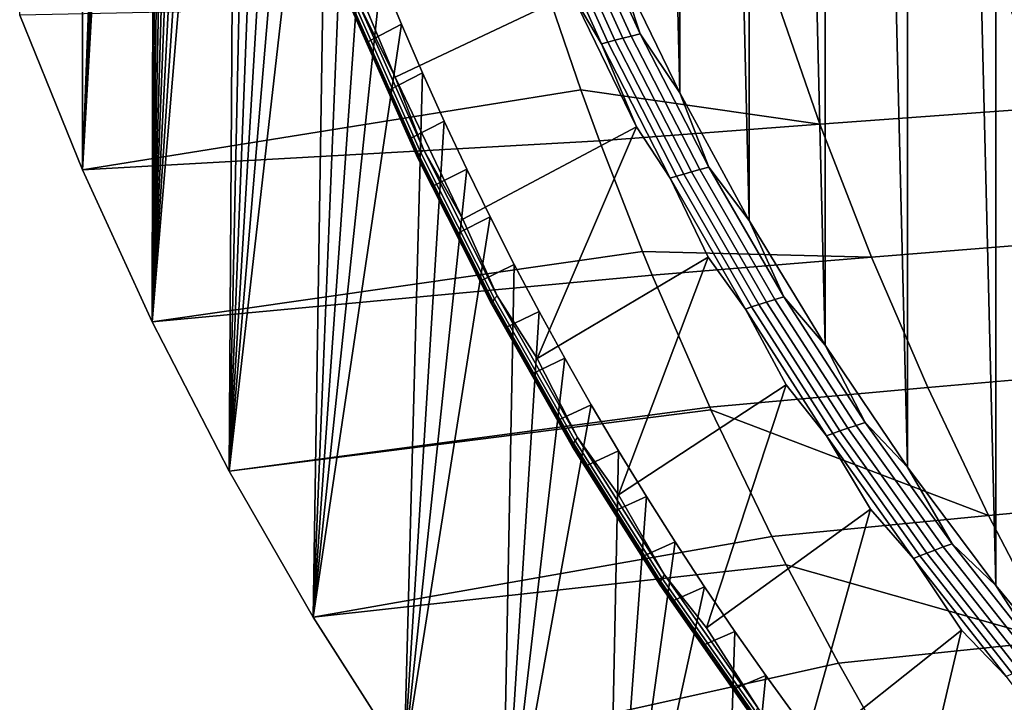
# Model space of a CAD drawing. Header units: metres. Extents: x -240 to 45, y -77 to 27.
# Tile 2 of 256: x -238.57 to -232.84, y -11.52 to -7.54. Entities that reach past the tile are written whole.
import ezdxf

# ---------------------------------------------------------------- set-up
doc = ezdxf.new("R2010")
doc.units = ezdxf.units.M
doc.layers.add('solid_102011X2', color=7, linetype='CONTINUOUS')

msp = doc.modelspace()

# ---------------------------------------------------------------- linework, layer by layer
at = {"layer": 'solid_102011X2'}
for points in [[(-232.334106, -11.506262, 276.125427), (-232.883957, 10.839561, 276.262512), (-232.333374, 11.507111, 276.125244)], [(-232.884674, -10.838661, 276.262695), (-233.399139, 10.150383, 276.390961), (-232.883957, 10.839561, 276.262512)], [(-232.334106, -11.506262, 276.125427), (-232.884674, -10.838661, 276.262695), (-232.883957, 10.839561, 276.262512)], [(-233.399796, -10.149451, 276.391113), (-233.878204, 9.441399, 276.510406), (-233.399139, 10.150383, 276.390961)], [(-232.884674, -10.838661, 276.262695), (-233.399796, -10.149451, 276.391113), (-233.399139, 10.150383, 276.390961)], [(-233.878799, -9.440455, 276.510559), (-234.32045, 8.714489, 276.620667), (-233.878204, 9.441399, 276.510406)], [(-233.399796, -10.149451, 276.391113), (-233.878799, -9.440455, 276.510559), (-233.878204, 9.441399, 276.510406)], [(-237.884644, 0.155531, 280.601166), (-238.205933, -8.417896, 280.681274), (-238.205917, 8.417899, 280.681274), (-237.798721, 9.303536, 280.579742)], [(-234.320984, -8.713538, 276.620819), (-234.72522, 7.971529, 276.721588), (-234.32045, 8.714489, 276.620667)], [(-233.878799, -9.440455, 276.510559), (-234.320984, -8.713538, 276.620819), (-234.32045, 8.714489, 276.620667)], [(-238.205933, -8.417896, 280.681274), (-238.570862, -7.518654, 280.772247), (-238.205917, 8.417899, 280.681274)], [(-234.725739, -7.970541, 276.72171), (-235.092194, 7.214299, 276.81308), (-234.72522, 7.971529, 276.721588)], [(-234.320984, -8.713538, 276.620819), (-234.725739, -7.970541, 276.72171), (-234.72522, 7.971529, 276.721588)], [(-234.725739, -7.970541, 276.72171), (-235.092682, -7.213228, 276.813202), (-235.092194, 7.214299, 276.81308)], [(-237.884644, 0.155531, 280.601166), (-237.884689, -0.148447, 280.601166), (-238.205933, -8.417896, 280.681274)], [(-237.884689, -0.148447, 280.601166), (-237.879974, -0.452304, 280.600006), (-238.205933, -8.417896, 280.681274)], [(-237.879974, -0.452304, 280.600006), (-237.870483, -0.756089, 280.597626), (-238.205933, -8.417896, 280.681274)], [(-237.870483, -0.756089, 280.597626), (-237.856216, -1.059741, 280.594086), (-238.205933, -8.417896, 280.681274)], [(-237.856216, -1.059741, 280.594086), (-237.837219, -1.362986, 280.589355), (-238.205933, -8.417896, 280.681274)], [(-237.837219, -1.362986, 280.589355), (-237.813461, -1.665774, 280.583405), (-238.205933, -8.417896, 280.681274)], [(-237.784943, -1.968166, 280.576324), (-237.798721, -9.303532, 280.579742), (-238.205933, -8.417896, 280.681274), (-237.813461, -1.665774, 280.583405)], [(-237.784943, -1.968166, 280.576324), (-237.751694, -2.270114, 280.568024), (-237.798721, -9.303532, 280.579742)], [(-237.751694, -2.270114, 280.568024), (-237.713699, -2.571653, 280.558533), (-237.798721, -9.303532, 280.579742)], [(-237.713699, -2.571653, 280.558533), (-237.670959, -2.872737, 280.547882), (-237.798721, -9.303532, 280.579742)], [(-237.670959, -2.872737, 280.547882), (-237.623459, -3.173259, 280.536041), (-237.798721, -9.303532, 280.579742)], [(-237.623459, -3.173259, 280.536041), (-237.571198, -3.473329, 280.52301), (-237.798721, -9.303532, 280.579742)], [(-237.571198, -3.473329, 280.52301), (-237.514206, -3.772784, 280.50882), (-237.798721, -9.303532, 280.579742)], [(-237.514206, -3.772784, 280.50882), (-237.452515, -4.071314, 280.493439), (-237.798721, -9.303532, 280.579742)], [(-237.452515, -4.071314, 280.493439), (-237.386108, -4.368975, 280.476868), (-237.798721, -9.303532, 280.579742)], [(-237.315018, -4.665719, 280.459137), (-237.350021, -10.172889, 280.467865), (-237.798721, -9.303532, 280.579742), (-237.386108, -4.368975, 280.476868)], [(-237.315018, -4.665719, 280.459137), (-237.239243, -4.961374, 280.440247), (-237.350021, -10.172889, 280.467865)], [(-237.239243, -4.961374, 280.440247), (-237.158829, -5.255964, 280.420197), (-237.350021, -10.172889, 280.467865)], [(-237.158829, -5.255964, 280.420197), (-237.07373, -5.549488, 280.398987), (-237.350021, -10.172889, 280.467865)], [(-237.07373, -5.549488, 280.398987), (-236.983932, -5.84191, 280.376587), (-237.350021, -10.172889, 280.467865)], [(-236.983932, -5.84191, 280.376587), (-236.88945, -6.133321, 280.353027), (-237.350021, -10.172889, 280.467865)], [(-236.790298, -6.423544, 280.328308), (-236.860855, -11.023323, 280.345917), (-237.350021, -10.172889, 280.467865), (-236.88945, -6.133321, 280.353027)], [(-236.790298, -6.423544, 280.328308), (-236.686523, -6.712355, 280.302429), (-236.860855, -11.023323, 280.345917)], [(-236.736145, -7.037309, 278.927124), (-235.693161, -6.603248, 277.113861), (-235.354721, -7.392172, 277.029449), (-236.383392, -7.878871, 278.839203)], [(-236.686523, -6.712355, 280.302429), (-236.57811, -6.999824, 280.275421), (-236.860855, -11.023323, 280.345917)], [(-235.543228, -6.883098, 277.038177), (-235.506577, -6.873834, 276.995544), (-235.144608, -7.67501, 276.905273), (-235.181274, -7.685456, 276.947937)], [(-235.506577, -6.873834, 276.995544), (-235.465347, -6.863957, 276.957245), (-235.103348, -7.663871, 276.867004), (-235.144608, -7.67501, 276.905273)], [(-235.465347, -6.863957, 276.957245), (-235.420059, -6.853572, 276.923798), (-235.058014, -7.652158, 276.833527), (-235.103348, -7.663871, 276.867004)], [(-235.420059, -6.853572, 276.923798), (-235.371277, -6.842794, 276.895599), (-235.009171, -7.64, 276.805328), (-235.058014, -7.652158, 276.833527)], [(-235.371277, -6.842794, 276.895599), (-235.319626, -6.83176, 276.873047), (-234.957474, -7.627553, 276.782745), (-235.009171, -7.64, 276.805328)], [(-234.957474, -7.627553, 276.782745), (-235.319626, -6.83176, 276.873047), (-235.092682, -7.213228, 276.813202)], [(-235.181274, -7.685456, 276.947937), (-235.354721, -7.392172, 277.029449), (-235.543228, -6.883098, 277.038177)], [(-236.57811, -6.999824, 280.275421), (-236.465088, -7.2859, 280.247223), (-236.860855, -11.023323, 280.345917)], [(-236.60376, -7.436576, 278.936981), (-236.736145, -7.037309, 278.927124), (-236.383392, -7.878871, 278.839203)], [(-234.957474, -7.627553, 276.782745), (-235.092682, -7.213228, 276.813202), (-234.725739, -7.970541, 276.72171)], [(-231.527603, -7.195082, 290.677582), (-232.866425, -7.280948, 288.879608), (-232.599365, -8.057935, 288.726379), (-231.266327, -7.963039, 290.522552)], [(-232.866425, -7.280948, 288.879608), (-234.182449, -7.367518, 287.057587), (-233.909317, -8.153563, 286.906494), (-232.599365, -8.057935, 288.726379)], [(-236.465088, -7.2859, 280.247223), (-236.347412, -7.570509, 280.217896), (-236.860855, -11.023323, 280.345917)], [(-236.543625, -7.673794, 279.24353), (-236.347412, -7.570509, 280.217896), (-236.465088, -7.2859, 280.247223), (-236.662415, -7.391078, 279.273132)], [(-236.635193, -7.481492, 279.208649), (-236.543625, -7.673794, 279.24353), (-236.662415, -7.391078, 279.273132)], [(-236.383392, -7.878871, 278.839203), (-235.354721, -7.392172, 277.029449), (-234.977295, -8.167439, 276.935364), (-235.990021, -8.706265, 278.741119)], [(-234.182449, -7.367518, 287.057587), (-235.473877, -7.454623, 285.210022), (-235.302444, -7.953209, 285.118866), (-233.909317, -8.153563, 286.906494)], [(-235.181274, -7.685456, 276.947937), (-234.977295, -8.167439, 276.935364), (-235.354721, -7.392172, 277.029449)], [(-238.570862, -7.518654, 280.772247), (-238.205933, -8.417896, 280.681274), (-235.302444, -7.953209, 285.118866), (-235.473877, -7.454623, 285.210022)], [(-236.24501, -8.333145, 278.945312), (-236.633301, -7.461845, 279.042114), (-236.621292, -7.450341, 278.988495), (-236.233612, -8.320338, 278.891846)], [(-236.233612, -8.320338, 278.891846), (-236.621292, -7.450341, 278.988495), (-236.60376, -7.436576, 278.936981), (-236.216843, -8.305015, 278.840515)], [(-236.216843, -8.305015, 278.840515), (-236.60376, -7.436576, 278.936981), (-236.383392, -7.878871, 278.839203)], [(-236.251144, -8.350595, 279.055878), (-236.640305, -7.477518, 279.152893), (-236.639664, -7.470942, 279.097137), (-236.25087, -8.343273, 279.000214)], [(-236.245819, -8.355019, 279.111572), (-236.635193, -7.481492, 279.208649), (-236.640305, -7.477518, 279.152893), (-236.251144, -8.350595, 279.055878)], [(-236.25087, -8.343273, 279.000214), (-236.639664, -7.470942, 279.097137), (-236.633301, -7.461845, 279.042114), (-236.24501, -8.333145, 278.945312)], [(-236.245819, -8.355019, 279.111572), (-236.543625, -7.673794, 279.24353), (-236.635193, -7.481492, 279.208649)], [(-236.225082, -7.85377, 280.187378), (-236.331299, -11.85408, 280.213867), (-236.860855, -11.023323, 280.345917), (-236.347412, -7.570509, 280.217896)], [(-236.420288, -7.954983, 279.212769), (-236.225082, -7.85377, 280.187378), (-236.347412, -7.570509, 280.217896), (-236.543625, -7.673794, 279.24353)], [(-235.009171, -7.64, 276.805328), (-234.957474, -7.627553, 276.782745), (-234.557053, -8.403675, 276.682892), (-234.60881, -8.41755, 276.705505)], [(-234.557053, -8.403675, 276.682892), (-234.957474, -7.627553, 276.782745), (-234.725739, -7.970541, 276.72171)], [(-236.245819, -8.355019, 279.111572), (-236.420288, -7.954983, 279.212769), (-236.543625, -7.673794, 279.24353)], [(-235.181274, -7.685456, 276.947937), (-235.144608, -7.67501, 276.905273), (-234.744385, -8.456569, 276.805511), (-234.781082, -8.468207, 276.848145)], [(-235.144608, -7.67501, 276.905273), (-235.103348, -7.663871, 276.867004), (-234.703079, -8.444157, 276.767181), (-234.744385, -8.456569, 276.805511)], [(-235.103348, -7.663871, 276.867004), (-235.058014, -7.652158, 276.833527), (-234.6577, -8.431102, 276.733734), (-234.703079, -8.444157, 276.767181)], [(-235.058014, -7.652158, 276.833527), (-235.009171, -7.64, 276.805328), (-234.60881, -8.41755, 276.705505), (-234.6577, -8.431102, 276.733734)], [(-234.781082, -8.468207, 276.848145), (-234.977295, -8.167439, 276.935364), (-235.181274, -7.685456, 276.947937)], [(-236.292404, -8.234563, 279.180878), (-236.09816, -8.135415, 280.155762), (-236.225082, -7.85377, 280.187378), (-236.420288, -7.954983, 279.212769)], [(-236.225082, -7.85377, 280.187378), (-236.09816, -8.135415, 280.155762), (-236.331299, -11.85408, 280.213867)], [(-236.216843, -8.305015, 278.840515), (-236.383392, -7.878871, 278.839203), (-235.990021, -8.706265, 278.741119)], [(-238.205933, -8.417896, 280.681274), (-235.194397, -8.249759, 285.061432), (-235.302444, -7.953209, 285.118866)], [(-236.245819, -8.355019, 279.111572), (-236.292404, -8.234563, 279.180878), (-236.420288, -7.954983, 279.212769)], [(-235.302444, -7.953209, 285.118866), (-235.194397, -8.249759, 285.061432), (-233.909317, -8.153563, 286.906494)], [(-234.557053, -8.403675, 276.682892), (-234.725739, -7.970541, 276.72171), (-234.320984, -8.713538, 276.620819)], [(-232.599365, -8.057935, 288.726379), (-233.909317, -8.153563, 286.906494), (-233.608749, -8.927083, 286.740204), (-232.30545, -8.822595, 288.55777)], [(-236.09816, -8.135415, 280.155762), (-235.966782, -8.415144, 280.122986), (-236.331299, -11.85408, 280.213867)], [(-236.160004, -8.51248, 279.147888), (-235.966782, -8.415144, 280.122986), (-236.09816, -8.135415, 280.155762), (-236.292404, -8.234563, 279.180878)], [(-235.788757, -9.152615, 278.733795), (-235.990021, -8.706265, 278.741119), (-234.977295, -8.167439, 276.935364), (-235.556427, -9.517821, 278.633026)], [(-234.781082, -8.468207, 276.848145), (-234.561172, -8.927576, 276.831635), (-235.556427, -9.517821, 278.633026), (-234.977295, -8.167439, 276.935364)], [(-233.909317, -8.153563, 286.906494), (-235.194397, -8.249759, 285.061432), (-234.943344, -8.894521, 284.927948), (-233.608749, -8.927083, 286.740204)], [(-238.205933, -8.417896, 280.681274), (-237.798721, -9.303532, 280.579742), (-234.943344, -8.894521, 284.927948), (-235.194397, -8.249759, 285.061432)], [(-236.245819, -8.355019, 279.111572), (-236.160004, -8.51248, 279.147888), (-236.292404, -8.234563, 279.180878)], [(-235.804703, -9.169445, 278.784912), (-236.233612, -8.320338, 278.891846), (-236.216843, -8.305015, 278.840515), (-235.788757, -9.152615, 278.733795)], [(-235.788757, -9.152615, 278.733795), (-236.216843, -8.305015, 278.840515), (-235.990021, -8.706265, 278.741119)], [(-235.820602, -9.202679, 278.948517), (-236.251144, -8.350595, 279.055878), (-236.25087, -8.343273, 279.000214), (-235.820724, -9.194637, 278.892975)], [(-235.815033, -9.20754, 279.004181), (-236.245819, -8.355019, 279.111572), (-236.251144, -8.350595, 279.055878), (-235.820602, -9.202679, 278.948517)], [(-235.820724, -9.194637, 278.892975), (-236.25087, -8.343273, 279.000214), (-236.24501, -8.333145, 278.945312), (-235.815399, -9.183513, 278.838196)], [(-235.815033, -9.20754, 279.004181), (-236.160004, -8.51248, 279.147888), (-236.245819, -8.355019, 279.111572)], [(-235.815399, -9.183513, 278.838196), (-236.24501, -8.333145, 278.945312), (-236.233612, -8.320338, 278.891846), (-235.804703, -9.169445, 278.784912)], [(-235.966782, -8.415144, 280.122986), (-235.830917, -8.693028, 280.089111), (-236.331299, -11.85408, 280.213867)], [(-236.023071, -8.788679, 279.113739), (-235.830917, -8.693028, 280.089111), (-235.966782, -8.415144, 280.122986), (-236.160004, -8.51248, 279.147888)], [(-234.6577, -8.431102, 276.733734), (-234.60881, -8.41755, 276.705505), (-234.171478, -9.173622, 276.596466), (-234.220413, -9.188584, 276.624695)], [(-234.60881, -8.41755, 276.705505), (-234.557053, -8.403675, 276.682892), (-234.119644, -9.1583, 276.573853), (-234.171478, -9.173622, 276.596466)], [(-234.119644, -9.1583, 276.573853), (-234.557053, -8.403675, 276.682892), (-234.320984, -8.713538, 276.620819)], [(-234.781082, -8.468207, 276.848145), (-234.744385, -8.456569, 276.805511), (-234.307175, -9.216697, 276.696503), (-234.343887, -9.22954, 276.739136)], [(-234.343887, -9.22954, 276.739136), (-234.561172, -8.927576, 276.831635), (-234.781082, -8.468207, 276.848145)], [(-234.744385, -8.456569, 276.805511), (-234.703079, -8.444157, 276.767181), (-234.265839, -9.202996, 276.658173), (-234.307175, -9.216697, 276.696503)], [(-234.703079, -8.444157, 276.767181), (-234.6577, -8.431102, 276.733734), (-234.220413, -9.188584, 276.624695), (-234.265839, -9.202996, 276.658173)], [(-235.815033, -9.20754, 279.004181), (-236.023071, -8.788679, 279.113739), (-236.160004, -8.51248, 279.147888)], [(-235.690506, -8.969125, 280.054108), (-235.761505, -12.664039, 280.071808), (-236.331299, -11.85408, 280.213867), (-235.830917, -8.693028, 280.089111)], [(-235.881653, -9.063082, 279.078491), (-235.690506, -8.969125, 280.054108), (-235.830917, -8.693028, 280.089111), (-236.023071, -8.788679, 279.113739)], [(-234.119644, -9.1583, 276.573853), (-234.320984, -8.713538, 276.620819), (-233.878799, -9.440455, 276.510559)], [(-235.815033, -9.20754, 279.004181), (-235.881653, -9.063082, 279.078491), (-236.023071, -8.788679, 279.113739)], [(-232.30545, -8.822595, 288.55777), (-233.608749, -8.927083, 286.740204), (-233.281189, -9.686884, 286.55899), (-231.985153, -9.573754, 288.373993)], [(-237.798721, -9.303532, 280.579742), (-234.886826, -9.032186, 284.897888), (-234.943344, -8.894521, 284.927948)], [(-235.320892, -9.97755, 278.617126), (-235.556427, -9.517821, 278.633026), (-234.561172, -8.927576, 276.831635), (-235.083115, -10.311805, 278.515015)], [(-234.343887, -9.22954, 276.739136), (-234.106842, -9.670794, 276.718323), (-235.083115, -10.311805, 278.515015), (-234.561172, -8.927576, 276.831635)], [(-234.943344, -8.894521, 284.927948), (-234.886826, -9.032186, 284.897888), (-233.608749, -8.927083, 286.740204)], [(-233.608749, -8.927083, 286.740204), (-234.886826, -9.032186, 284.897888), (-234.551651, -9.800678, 284.719666), (-233.281189, -9.686884, 286.55899)], [(-235.735748, -9.335631, 279.042114), (-235.545471, -9.243504, 280.017944), (-235.690506, -8.969125, 280.054108), (-235.881653, -9.063082, 279.078491)], [(-235.690506, -8.969125, 280.054108), (-235.545471, -9.243504, 280.017944), (-235.761505, -12.664039, 280.071808)], [(-237.350021, -10.172889, 280.467865), (-234.551651, -9.800678, 284.719666), (-234.886826, -9.032186, 284.897888), (-237.798721, -9.303532, 280.579742)], [(-235.815033, -9.20754, 279.004181), (-235.735748, -9.335631, 279.042114), (-235.881653, -9.063082, 279.078491)], [(-235.345886, -10.01111, 278.721161), (-235.815399, -9.183513, 278.838196), (-235.804703, -9.169445, 278.784912), (-235.335938, -9.995831, 278.66806)], [(-235.335938, -9.995831, 278.66806), (-235.804703, -9.169445, 278.784912), (-235.788757, -9.152615, 278.733795), (-235.320892, -9.97755, 278.617126)], [(-235.320892, -9.97755, 278.617126), (-235.788757, -9.152615, 278.733795), (-235.556427, -9.517821, 278.633026)], [(-234.220413, -9.188584, 276.624695), (-234.171478, -9.173622, 276.596466), (-233.698532, -9.906579, 276.478546), (-233.747528, -9.922968, 276.506805)], [(-234.171478, -9.173622, 276.596466), (-234.119644, -9.1583, 276.573853), (-233.646652, -9.889794, 276.455933), (-233.698532, -9.906579, 276.478546)], [(-233.646652, -9.889794, 276.455933), (-234.119644, -9.1583, 276.573853), (-233.878799, -9.440455, 276.510559)], [(-235.350616, -10.023194, 278.775757), (-235.820724, -9.194637, 278.892975), (-235.815399, -9.183513, 278.838196), (-235.345886, -10.01111, 278.721161)], [(-235.350067, -10.03193, 278.831207), (-235.820602, -9.202679, 278.948517), (-235.820724, -9.194637, 278.892975), (-235.350616, -10.023194, 278.775757)], [(-235.344254, -10.037211, 278.88678), (-235.815033, -9.20754, 279.004181), (-235.820602, -9.202679, 278.948517), (-235.350067, -10.03193, 278.831207)], [(-235.344254, -10.037211, 278.88678), (-235.735748, -9.335631, 279.042114), (-235.815033, -9.20754, 279.004181)], [(-234.343887, -9.22954, 276.739136), (-234.307175, -9.216697, 276.696503), (-233.834366, -9.953755, 276.578613), (-233.871094, -9.967815, 276.621277)], [(-233.871094, -9.967815, 276.621277), (-234.106842, -9.670794, 276.718323), (-234.343887, -9.22954, 276.739136)], [(-234.307175, -9.216697, 276.696503), (-234.265839, -9.202996, 276.658173), (-233.792999, -9.938753, 276.540283), (-233.834366, -9.953755, 276.578613)], [(-234.265839, -9.202996, 276.658173), (-234.220413, -9.188584, 276.624695), (-233.747528, -9.922968, 276.506805), (-233.792999, -9.938753, 276.540283)], [(-235.545471, -9.243504, 280.017944), (-235.395798, -9.51625, 279.980621), (-235.761505, -12.664039, 280.071808)], [(-235.585388, -9.606272, 279.004608), (-235.395798, -9.51625, 279.980621), (-235.545471, -9.243504, 280.017944), (-235.735748, -9.335631, 279.042114)], [(-235.344254, -10.037211, 278.88678), (-235.585388, -9.606272, 279.004608), (-235.735748, -9.335631, 279.042114)], [(-233.646652, -9.889794, 276.455933), (-233.878799, -9.440455, 276.510559), (-233.399796, -10.149451, 276.391113)], [(-235.395798, -9.51625, 279.980621), (-235.241669, -9.786971, 279.9422), (-235.761505, -12.664039, 280.071808)], [(-235.430573, -9.874925, 278.966034), (-235.241669, -9.786971, 279.9422), (-235.395798, -9.51625, 279.980621), (-235.585388, -9.606272, 279.004608)], [(-231.985153, -9.573754, 288.373993), (-233.281189, -9.686884, 286.55899), (-232.927139, -10.431788, 286.363129), (-231.638901, -10.310252, 288.175323)], [(-235.344254, -10.037211, 278.88678), (-235.430573, -9.874925, 278.966034), (-235.585388, -9.606272, 279.004608)], [(-234.814667, -10.778009, 278.490906), (-235.083115, -10.311805, 278.515015), (-234.106842, -9.670794, 276.718323), (-234.570618, -11.086413, 278.387207)], [(-233.871094, -9.967815, 276.621277), (-233.614838, -10.395306, 276.595642), (-234.570618, -11.086413, 278.387207), (-234.106842, -9.670794, 276.718323)], [(-233.281189, -9.686884, 286.55899), (-234.551651, -9.800678, 284.719666), (-234.544083, -9.817192, 284.715637), (-232.927139, -10.431788, 286.363129)], [(-237.350021, -10.172889, 280.467865), (-234.544083, -9.817192, 284.715637), (-234.551651, -9.800678, 284.719666)], [(-235.083252, -10.055309, 279.90271), (-235.152786, -13.45048, 279.920044), (-235.761505, -12.664039, 280.071808), (-235.241669, -9.786971, 279.9422)], [(-235.271332, -10.141531, 278.926331), (-235.083252, -10.055309, 279.90271), (-235.241669, -9.786971, 279.9422), (-235.430573, -9.874925, 278.966034)], [(-236.860855, -11.023323, 280.345917), (-234.189453, -10.553882, 284.5271), (-234.544083, -9.817192, 284.715637), (-237.350021, -10.172889, 280.467865)], [(-234.544083, -9.817192, 284.715637), (-234.189453, -10.553882, 284.5271), (-232.927139, -10.431788, 286.363129)], [(-235.344254, -10.037211, 278.88678), (-235.271332, -10.141531, 278.926331), (-235.430573, -9.874925, 278.966034)], [(-233.747528, -9.922968, 276.506805), (-233.698532, -9.906579, 276.478546), (-233.191498, -10.614929, 276.352142), (-233.240524, -10.632765, 276.380371)], [(-233.698532, -9.906579, 276.478546), (-233.646652, -9.889794, 276.455933), (-233.139557, -10.596661, 276.329498), (-233.191498, -10.614929, 276.352142)], [(-233.139557, -10.596661, 276.329498), (-233.646652, -9.889794, 276.455933), (-233.399796, -10.149451, 276.391113)], [(-234.828751, -10.79768, 278.541595), (-235.335938, -9.995831, 278.66806), (-235.320892, -9.97755, 278.617126), (-234.814667, -10.778009, 278.490906)], [(-234.814667, -10.778009, 278.490906), (-235.320892, -9.97755, 278.617126), (-235.083115, -10.311805, 278.515015)], [(-233.871094, -9.967815, 276.621277), (-233.834366, -9.953755, 276.578613), (-233.327438, -10.666262, 276.452209), (-233.364182, -10.681553, 276.494873)], [(-233.364182, -10.681553, 276.494873), (-233.614838, -10.395306, 276.595642), (-233.871094, -9.967815, 276.621277)], [(-233.834366, -9.953755, 276.578613), (-233.792999, -9.938753, 276.540283), (-233.286041, -10.64994, 276.413879), (-233.327438, -10.666262, 276.452209)], [(-233.792999, -9.938753, 276.540283), (-233.747528, -9.922968, 276.506805), (-233.240524, -10.632765, 276.380371), (-233.286041, -10.64994, 276.413879)], [(-234.841995, -10.827125, 278.648956), (-235.350616, -10.023194, 278.775757), (-235.345886, -10.01111, 278.721161), (-234.837906, -10.814121, 278.594482)], [(-234.840988, -10.836525, 278.704285), (-235.350067, -10.03193, 278.831207), (-235.350616, -10.023194, 278.775757), (-234.841995, -10.827125, 278.648956)], [(-234.834885, -10.842209, 278.759796), (-235.344254, -10.037211, 278.88678), (-235.350067, -10.03193, 278.831207), (-234.840988, -10.836525, 278.704285)], [(-234.837906, -10.814121, 278.594482), (-235.345886, -10.01111, 278.721161), (-235.335938, -9.995831, 278.66806), (-234.828751, -10.79768, 278.541595)], [(-234.834885, -10.842209, 278.759796), (-235.271332, -10.141531, 278.926331), (-235.344254, -10.037211, 278.88678)], [(-235.107666, -10.406035, 278.885498), (-234.920486, -10.321389, 279.862122), (-235.083252, -10.055309, 279.90271), (-235.271332, -10.141531, 278.926331)], [(-235.083252, -10.055309, 279.90271), (-234.920486, -10.321389, 279.862122), (-235.152786, -13.45048, 279.920044)], [(-234.834885, -10.842209, 278.759796), (-235.107666, -10.406035, 278.885498), (-235.271332, -10.141531, 278.926331)], [(-233.139557, -10.596661, 276.329498), (-233.399796, -10.149451, 276.391113), (-232.884674, -10.838661, 276.262695)], [(-234.920486, -10.321389, 279.862122), (-234.753296, -10.585276, 279.820435), (-235.152786, -13.45048, 279.920044)], [(-234.939636, -10.668357, 278.843628), (-234.753296, -10.585276, 279.820435), (-234.920486, -10.321389, 279.862122), (-235.107666, -10.406035, 278.885498)], [(-231.638901, -10.310252, 288.175323), (-232.927139, -10.431788, 286.363129), (-232.547134, -11.160663, 286.152893), (-231.267258, -11.030971, 287.962097)], [(-234.834885, -10.842209, 278.759796), (-234.939636, -10.668357, 278.843628), (-235.107666, -10.406035, 278.885498)], [(-234.271545, -11.55229, 278.355499), (-234.570618, -11.086413, 278.387207), (-233.614838, -10.395306, 276.595642), (-234.019562, -11.839826, 278.249817)], [(-232.927139, -10.431788, 286.363129), (-234.189453, -10.553882, 284.5271), (-234.105301, -10.719166, 284.482361), (-232.547134, -11.160663, 286.152893)], [(-233.364182, -10.681553, 276.494873), (-233.08577, -11.099363, 276.463745), (-234.019562, -11.839826, 278.249817), (-233.614838, -10.395306, 276.595642)], [(-236.860855, -11.023323, 280.345917), (-234.105301, -10.719166, 284.482361), (-234.189453, -10.553882, 284.5271)], [(-234.753296, -10.585276, 279.820435), (-234.581558, -10.847099, 279.777618), (-235.152786, -13.45048, 279.920044)], [(-234.767227, -10.928435, 278.800629), (-234.581558, -10.847099, 279.777618), (-234.753296, -10.585276, 279.820435), (-234.939636, -10.668357, 278.843628)], [(-233.191498, -10.614929, 276.352142), (-233.139557, -10.596661, 276.329498), (-232.599838, -11.277409, 276.194916), (-232.65184, -11.297185, 276.21759)], [(-232.599838, -11.277409, 276.194916), (-233.139557, -10.596661, 276.329498), (-232.884674, -10.838661, 276.262695)], [(-233.364182, -10.681553, 276.494873), (-233.327438, -10.666262, 276.452209), (-232.787872, -11.352737, 276.317688), (-232.824631, -11.369278, 276.360352)], [(-233.327438, -10.666262, 276.452209), (-233.286041, -10.64994, 276.413879), (-232.746445, -11.335077, 276.279358), (-232.787872, -11.352737, 276.317688)], [(-233.286041, -10.64994, 276.413879), (-233.240524, -10.632765, 276.380371), (-232.700912, -11.316489, 276.24585), (-232.746445, -11.335077, 276.279358)], [(-233.240524, -10.632765, 276.380371), (-233.191498, -10.614929, 276.352142), (-232.65184, -11.297185, 276.21759), (-232.700912, -11.316489, 276.24585)], [(-236.331299, -11.85408, 280.213867), (-233.800735, -11.290813, 284.320404), (-234.105301, -10.719166, 284.482361), (-236.860855, -11.023323, 280.345917)], [(-234.834885, -10.842209, 278.759796), (-234.767227, -10.928435, 278.800629), (-234.939636, -10.668357, 278.843628)], [(-234.105301, -10.719166, 284.482361), (-233.800735, -11.290813, 284.320404), (-232.547134, -11.160663, 286.152893)], [(-232.824631, -11.369278, 276.360352), (-233.08577, -11.099363, 276.463745), (-233.364182, -10.681553, 276.494873)], [(-234.284607, -11.573286, 278.405914), (-234.828751, -10.79768, 278.541595), (-234.814667, -10.778009, 278.490906), (-234.271545, -11.55229, 278.355499)], [(-234.271545, -11.55229, 278.355499), (-234.814667, -10.778009, 278.490906), (-234.570618, -11.086413, 278.387207)], [(-234.296326, -11.604714, 278.512878), (-234.841995, -10.827125, 278.648956), (-234.837906, -10.814121, 278.594482), (-234.292908, -11.590835, 278.458588)], [(-234.29483, -11.614748, 278.568115), (-234.840988, -10.836525, 278.704285), (-234.841995, -10.827125, 278.648956), (-234.296326, -11.604714, 278.512878)], [(-234.288422, -11.620815, 278.623535), (-234.834885, -10.842209, 278.759796), (-234.840988, -10.836525, 278.704285), (-234.29483, -11.614748, 278.568115)], [(-234.292908, -11.590835, 278.458588), (-234.837906, -10.814121, 278.594482), (-234.828751, -10.79768, 278.541595), (-234.284607, -11.573286, 278.405914)], [(-232.599838, -11.277409, 276.194916), (-232.884674, -10.838661, 276.262695), (-232.334106, -11.506262, 276.125427)], [(-234.405258, -11.106925, 279.733673), (-234.506729, -14.210831, 279.758972), (-235.152786, -13.45048, 279.920044), (-234.581558, -10.847099, 279.777618)], [(-234.288422, -11.620815, 278.623535), (-234.767227, -10.928435, 278.800629), (-234.834885, -10.842209, 278.759796)], [(-234.590485, -11.186211, 278.756561), (-234.405258, -11.106925, 279.733673), (-234.581558, -10.847099, 279.777618), (-234.767227, -10.928435, 278.800629)], [(-234.288422, -11.620815, 278.623535), (-234.590485, -11.186211, 278.756561), (-234.767227, -10.928435, 278.800629)], [(-234.409439, -11.441604, 278.711426), (-234.224792, -11.364127, 279.68866), (-234.405258, -11.106925, 279.733673), (-234.590485, -11.186211, 278.756561)], [(-234.405258, -11.106925, 279.733673), (-234.224792, -11.364127, 279.68866), (-234.506729, -14.210831, 279.758972)], [(-233.69313, -12.298901, 278.211273), (-234.019562, -11.839826, 278.249817), (-233.08577, -11.099363, 276.463745), (-233.430725, -12.570255, 278.102997)], [(-232.824631, -11.369278, 276.360352), (-232.520355, -11.781162, 276.322784), (-233.430725, -12.570255, 278.102997), (-233.08577, -11.099363, 276.463745)], [(-232.547134, -11.160663, 286.152893), (-233.800735, -11.290813, 284.320404), (-233.627853, -11.598429, 284.228485), (-232.141769, -11.872379, 285.92865)], [(-234.288422, -11.620815, 278.623535), (-234.409439, -11.441604, 278.711426), (-234.590485, -11.186211, 278.756561)], [(-236.331299, -11.85408, 280.213867), (-233.627853, -11.598429, 284.228485), (-233.800735, -11.290813, 284.320404)], [(-234.224792, -11.364127, 279.68866), (-234.040512, -11.618169, 279.642731), (-234.506729, -14.210831, 279.758972)], [(-234.224091, -11.694553, 278.665192), (-234.040512, -11.618169, 279.642731), (-234.224792, -11.364127, 279.68866), (-234.409439, -11.441604, 278.711426)], [(-234.288422, -11.620815, 278.623535), (-234.224091, -11.694553, 278.665192), (-234.409439, -11.441604, 278.711426)]]:
    msp.add_3dface(points, dxfattribs=at)

doc.saveas('drawing.dxf')
